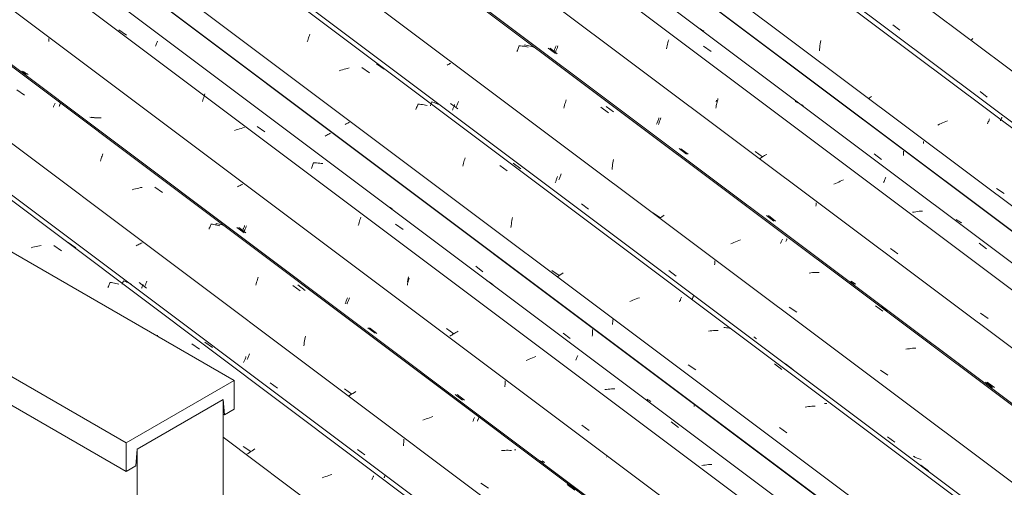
# Model space of a CAD drawing. Header units: metres. Extents: x 6.5 to 21.8, y 0.9 to 11.2.
# Tile 54 of 112: x 13.2 to 14.5, y 4.4 to 5. Entities that reach past the tile are written whole.
import ezdxf

# ---------------------------------------------------------------- set-up
doc = ezdxf.new("R2010")
doc.units = ezdxf.units.M
for name, color, linetype, lineweight in [('A-GLAZ-CWMG', 7, 'Continuous', 5), ('A-ROOF', 7, 'Continuous', 5), ('I-WALL', 7, 'Continuous', 5)]:
    doc.layers.add(name, color=color, linetype=linetype, lineweight=lineweight)

# ---------------------------------------------------------------- blocks, each defined once
blk = doc.blocks.new('FP_147-ISO_02')
at = {"layer": 'A-GLAZ-CWMG'}
blk.add_line((14.2295, 3.9906), (12.1718, 5.535), dxfattribs=at)
at = {"layer": 'A-GLAZ-CWMG', "color": 9, "true_color": 0xc0c0c0}
for p, q in [((13.2581, 4.6802), (13.2559, 4.6795)), ((13.2602, 4.6807), (13.2581, 4.6802)), ((13.2624, 4.6813), (13.2602, 4.6807)), ((13.2645, 4.6818), (13.2624, 4.6813)), ((13.2667, 4.6822), (13.2645, 4.6818)), ((13.2688, 4.6826), (13.2667, 4.6822)), ((13.285, 4.6826), (13.2947, 4.6757)), ((13.3565, 4.6345), (13.3569, 4.6354)), ((13.3585, 4.6351), (13.3565, 4.6353)), ((13.3605, 4.6348), (13.3585, 4.6351)), ((13.3624, 4.6344), (13.3605, 4.6348)), ((13.3542, 4.6289), (13.3547, 4.6301)), ((13.3547, 4.6301), (13.3552, 4.6313)), ((13.3552, 4.6313), (13.3556, 4.6324)), ((13.3556, 4.6324), (13.3561, 4.6335)), ((13.3561, 4.6335), (13.3565, 4.6345)), ((13.3644, 4.634), (13.3624, 4.6344)), ((13.3663, 4.6336), (13.3644, 4.634)), ((13.3682, 4.6331), (13.3663, 4.6336)), ((13.4169, 4.5665), (13.4174, 4.5679)), ((13.4614, 4.5568), (13.4711, 4.5498)), ((13.5273, 4.4252), (13.5369, 4.4186)), ((13.5403, 4.4209), (13.5386, 4.4198)), ((13.5421, 4.422), (13.5403, 4.4209)), ((13.5335, 4.4163), (13.5319, 4.4152)), ((13.5352, 4.4175), (13.5335, 4.4163)), ((13.5369, 4.4186), (13.5352, 4.4175)), ((13.5386, 4.4198), (13.5369, 4.4186)), ((13.6302, 4.3858), (13.6281, 4.3849)), ((13.6323, 4.3866), (13.6302, 4.3858)), ((13.6344, 4.3874), (13.6323, 4.3866)), ((13.6365, 4.3881), (13.6344, 4.3874)), ((13.6386, 4.3888), (13.6365, 4.3881)), ((13.6407, 4.3895), (13.6386, 4.3888)), ((13.6918, 4.3826), (13.6922, 4.3836)), ((13.6922, 4.3836), (13.6926, 4.3845)), ((13.6926, 4.3845), (13.693, 4.3854)), ((13.693, 4.3854), (13.6933, 4.3862)), ((13.6933, 4.3862), (13.6937, 4.3869)), ((13.6937, 4.3869), (13.694, 4.3876))]:
    blk.add_line(p, q, dxfattribs=at)
blk = doc.blocks.new('FP_148-ISO_02')
at = {"layer": 'A-GLAZ-CWMG', "color": 9, "true_color": 0xc0c0c0}
for p, q in [((13.3965, 4.6853), (13.3953, 4.6847)), ((13.3977, 4.686), (13.3965, 4.6853)), ((13.3915, 4.6828), (13.3902, 4.6821)), ((13.3928, 4.6834), (13.3915, 4.6828)), ((13.3941, 4.684), (13.3928, 4.6834)), ((13.3953, 4.6847), (13.3941, 4.684)), ((13.3971, 4.6277), (13.3974, 4.6284)), ((13.3974, 4.6284), (13.3977, 4.6292)), ((13.3977, 4.6292), (13.3981, 4.6301)), ((13.3981, 4.6301), (13.3984, 4.6309)), ((13.3984, 4.6309), (13.3988, 4.6318)), ((13.3988, 4.6318), (13.3992, 4.6327)), ((13.528, 4.5334), (13.5284, 4.5343)), ((13.5284, 4.5343), (13.5288, 4.5352)), ((13.5288, 4.5352), (13.5291, 4.5361)), ((13.5291, 4.5361), (13.5295, 4.5371)), ((13.5295, 4.5371), (13.5299, 4.5381)), ((13.5299, 4.5381), (13.5303, 4.5392)), ((13.5303, 4.5392), (13.5306, 4.5403)), ((13.5277, 4.5325), (13.528, 4.5334)), ((13.7325, 4.4332), (13.7325, 4.4347)), ((13.7325, 4.4318), (13.7325, 4.4332)), ((13.7321, 4.4259), (13.7322, 4.4274)), ((13.7322, 4.4274), (13.7323, 4.4288)), ((13.7323, 4.4288), (13.7324, 4.4303)), ((13.7324, 4.4303), (13.7325, 4.4318))]:
    blk.add_line(p, q, dxfattribs=at)
blk = doc.blocks.new('FP_149-ISO_02')
at = {"layer": 'A-GLAZ-CWMG'}
blk.add_line((14.359, 4.0652), (12.3013, 5.6096), dxfattribs=at)
at = {"layer": 'A-GLAZ-CWMG', "color": 9, "true_color": 0xc0c0c0}
for p, q in [((13.2378, 4.8818), (13.2475, 4.875)), ((13.2851, 4.8613), (13.2855, 4.8622)), ((13.2855, 4.8622), (13.2859, 4.8631)), ((13.2859, 4.8631), (13.2862, 4.8639)), ((13.2862, 4.8639), (13.2865, 4.8646)), ((13.2843, 4.8594), (13.2847, 4.8604)), ((13.2847, 4.8604), (13.2851, 4.8613)), ((13.3471, 4.7984), (13.3477, 4.7998)), ((13.3445, 4.7906), (13.345, 4.7922)), ((13.345, 4.7922), (13.3455, 4.7938)), ((13.3455, 4.7938), (13.3461, 4.7954)), ((13.3461, 4.7954), (13.3466, 4.7969)), ((13.3466, 4.7969), (13.3471, 4.7984)), ((13.3873, 4.7544), (13.3851, 4.7538)), ((13.3894, 4.755), (13.3873, 4.7544)), ((13.3916, 4.7555), (13.3894, 4.755)), ((13.3937, 4.756), (13.3916, 4.7555)), ((13.3959, 4.7565), (13.3937, 4.756)), ((13.398, 4.7569), (13.3959, 4.7565)), ((13.4142, 4.757), (13.4239, 4.7502)), ((13.4834, 4.7033), (13.4838, 4.7045)), ((13.4838, 4.7045), (13.4843, 4.7057)), ((13.4843, 4.7057), (13.4848, 4.7068)), ((13.4848, 4.7068), (13.4852, 4.7079)), ((13.4852, 4.7079), (13.4857, 4.7089)), ((13.4877, 4.7096), (13.4856, 4.7098)), ((13.4857, 4.7089), (13.4861, 4.7099)), ((13.4897, 4.7093), (13.4877, 4.7096)), ((13.4916, 4.709), (13.4897, 4.7093)), ((13.4936, 4.7086), (13.4916, 4.709)), ((13.4955, 4.7081), (13.4936, 4.7086)), ((13.4974, 4.7076), (13.4955, 4.7081)), ((13.5438, 4.6336), (13.5443, 4.6354)), ((13.5443, 4.6354), (13.5448, 4.6371)), ((13.5448, 4.6371), (13.5454, 4.6388)), ((13.5454, 4.6388), (13.5459, 4.6405)), ((13.5459, 4.6405), (13.5464, 4.6421)), ((13.5433, 4.6318), (13.5438, 4.6336)), ((13.5905, 4.6312), (13.6002, 4.6243)), ((13.6053, 4.5582), (13.6056, 4.5604)), ((13.6056, 4.5604), (13.606, 4.5625)), ((13.606, 4.5625), (13.6063, 4.5646)), ((13.6063, 4.5646), (13.6067, 4.5666)), ((13.6047, 4.5539), (13.605, 4.5561)), ((13.605, 4.5561), (13.6053, 4.5582)), ((13.6565, 4.4989), (13.6661, 4.4923)), ((13.6637, 4.4907), (13.6619, 4.4895)), ((13.6655, 4.492), (13.6637, 4.4907)), ((13.6674, 4.4932), (13.6655, 4.492)), ((13.6693, 4.4945), (13.6674, 4.4932)), ((13.6712, 4.4957), (13.6693, 4.4945)), ((13.7591, 4.4596), (13.757, 4.4587)), ((13.7612, 4.4604), (13.7591, 4.4596)), ((13.7633, 4.4612), (13.7612, 4.4604)), ((13.7654, 4.462), (13.7633, 4.4612)), ((13.7675, 4.4628), (13.7654, 4.462)), ((13.7696, 4.4635), (13.7675, 4.4628)), ((13.8212, 4.458), (13.8216, 4.4589)), ((13.8216, 4.4589), (13.8219, 4.4598)), ((13.8219, 4.4598), (13.8223, 4.4606)), ((13.8223, 4.4606), (13.8226, 4.4614)), ((13.8226, 4.4614), (13.823, 4.4622)), ((13.8207, 4.457), (13.8212, 4.458)), ((13.8598, 4.4202), (13.8577, 4.42)), ((13.8619, 4.4202), (13.8598, 4.4202)), ((13.864, 4.4203), (13.8619, 4.4202)), ((13.8661, 4.4203), (13.864, 4.4203)), ((13.8682, 4.4202), (13.8661, 4.4203)), ((13.8702, 4.4201), (13.8682, 4.4202)), ((13.8313, 4.3784), (13.841, 4.3717)), ((13.9416, 4.3764), (13.9513, 4.3693))]:
    blk.add_line(p, q, dxfattribs=at)
blk = doc.blocks.new('FP_150-ISO_02')
at = {"layer": 'A-GLAZ-CWMG', "color": 9, "true_color": 0xc0c0c0}
for p, q in [((13.2785, 4.9437), (13.2786, 4.9449)), ((13.2786, 4.9461), (13.2786, 4.9473)), ((13.2786, 4.9449), (13.2786, 4.9461)), ((13.2437, 4.9049), (13.2425, 4.9057)), ((13.2448, 4.9041), (13.2437, 4.9049)), ((13.246, 4.9034), (13.2448, 4.9041)), ((13.2472, 4.9027), (13.246, 4.9034)), ((13.2484, 4.902), (13.2472, 4.9027)), ((13.2496, 4.9014), (13.2484, 4.902)), ((13.3325, 4.8464), (13.3311, 4.8466)), ((13.334, 4.8462), (13.3325, 4.8464)), ((13.3354, 4.8461), (13.334, 4.8462)), ((13.3369, 4.8459), (13.3354, 4.8461)), ((13.3384, 4.8458), (13.3369, 4.8459)), ((13.3399, 4.8458), (13.3384, 4.8458)), ((13.3414, 4.8458), (13.3399, 4.8458)), ((13.3429, 4.8458), (13.3414, 4.8458)), ((13.5267, 4.7611), (13.5256, 4.7605)), ((13.5212, 4.7582), (13.52, 4.7576)), ((13.5223, 4.7588), (13.5212, 4.7582)), ((13.5234, 4.7593), (13.5223, 4.7588)), ((13.5245, 4.7599), (13.5234, 4.7593)), ((13.5256, 4.7605), (13.5245, 4.7599)), ((13.519, 4.7056), (13.5282, 4.6986)), ((13.5263, 4.7013), (13.5266, 4.702)), ((13.5266, 4.702), (13.5269, 4.7028)), ((13.5269, 4.7028), (13.5273, 4.7036)), ((13.5273, 4.7036), (13.5276, 4.7044)), ((13.5276, 4.7044), (13.5279, 4.7052)), ((13.5279, 4.7052), (13.5283, 4.7061)), ((13.5283, 4.7061), (13.5287, 4.707)), ((13.5287, 4.707), (13.529, 4.708)), ((13.6583, 4.6095), (13.6586, 4.6104)), ((13.6586, 4.6104), (13.659, 4.6114)), ((13.659, 4.6114), (13.6594, 4.6124)), ((13.6594, 4.6124), (13.6598, 4.6134)), ((13.6598, 4.6134), (13.6601, 4.6145)), ((13.6601, 4.6145), (13.6605, 4.6156)), ((13.6576, 4.6077), (13.6579, 4.6086)), ((13.6579, 4.6086), (13.6583, 4.6095)), ((13.6866, 4.5771), (13.6958, 4.5701)), ((13.8622, 4.5077), (13.8623, 4.5092)), ((13.8619, 4.5015), (13.862, 4.503)), ((13.862, 4.503), (13.8621, 4.5046)), ((13.8621, 4.5046), (13.8622, 4.5061)), ((13.8622, 4.5061), (13.8622, 4.5077)), ((13.7984, 4.4917), (13.8076, 4.4847)), ((13.9919, 4.4115), (13.992, 4.4119)), ((13.9083, 4.406), (13.9072, 4.4068)), ((13.9095, 4.4052), (13.9083, 4.406)), ((13.9107, 4.4045), (13.9095, 4.4052))]:
    blk.add_line(p, q, dxfattribs=at)
blk = doc.blocks.new('FP_151-ISO_02')
at = {"layer": 'A-GLAZ-CWMG'}
blk.add_line((14.4715, 4.1283), (12.4983, 5.6093), dxfattribs=at)
at = {"layer": 'A-GLAZ-CWMG', "color": 9, "true_color": 0xc0c0c0}
for p, q in [((13.7374, 4.6334), (13.7378, 4.6349)), ((13.7378, 4.6349), (13.7381, 4.6364)), ((13.7381, 4.6364), (13.7385, 4.6379)), ((13.7385, 4.6379), (13.7389, 4.6393)), ((13.7389, 4.6393), (13.7393, 4.6407)), ((13.7371, 4.6318), (13.7374, 4.6334)), ((13.7871, 4.5764), (13.7966, 4.5695)), ((13.8007, 4.572), (13.7993, 4.5712)), ((13.8022, 4.5728), (13.8007, 4.572)), ((13.7927, 4.5671), (13.7914, 4.5663)), ((13.794, 4.5679), (13.7927, 4.5671)), ((13.7953, 4.5688), (13.794, 4.5679)), ((13.7966, 4.5696), (13.7953, 4.5688)), ((13.798, 4.5704), (13.7966, 4.5696)), ((13.7993, 4.5712), (13.798, 4.5704)), ((13.9603, 4.4525), (13.9698, 4.4457))]:
    blk.add_line(p, q, dxfattribs=at)
blk = doc.blocks.new('FP_152-ISO_02')
at = {"layer": 'A-GLAZ-CWMG', "color": 9, "true_color": 0xc0c0c0}
for p, q in [((13.6343, 4.8238), (13.6331, 4.8232)), ((13.6355, 4.8244), (13.6343, 4.8238)), ((13.6367, 4.8251), (13.6355, 4.8244)), ((13.6379, 4.8257), (13.6367, 4.8251)), ((13.639, 4.8263), (13.6379, 4.8257)), ((13.6331, 4.8232), (13.6318, 4.8226)), ((13.974, 4.5715), (13.9741, 4.5732)), ((13.9741, 4.5732), (13.9741, 4.5749)), ((13.9737, 4.5664), (13.9739, 4.5681)), ((13.9739, 4.5698), (13.974, 4.5715)), ((13.9739, 4.5681), (13.9739, 4.5698)), ((14.1038, 4.4764), (14.1038, 4.4776))]:
    blk.add_line(p, q, dxfattribs=at)
blk = doc.blocks.new('Rectangular Mullion - Telha Fibrocimento - Ondulada-1868137-ISO_02')
at = {"layer": 'A-GLAZ-CWMG'}
for p, q in [((14.5339, 4.1572), (12.5552, 5.6422)), ((14.5317, 4.1584), (12.5552, 5.6419)), ((14.4196, 4.0929), (12.4422, 5.577)), ((14.2902, 4.0181), (12.3128, 5.5022)), ((14.1601, 3.9428), (13.5013, 4.4373))]:
    blk.add_line(p, q, dxfattribs=at)
for name in ['FP_149-ISO_02', 'FP_151-ISO_02', 'FP_152-ISO_02', 'FP_147-ISO_02', 'FP_150-ISO_02', 'FP_148-ISO_02']:
    blk.add_blockref(name, (0, 0), dxfattribs=at)
blk = doc.blocks.new('FP_160-ISO_02')
at = {"layer": 'A-GLAZ-CWMG'}
blk.add_line((14.237, 3.9921), (12.2634, 5.4734), dxfattribs=at)
at = {"layer": 'A-GLAZ-CWMG', "color": 9, "true_color": 0xc0c0c0}
for p, q in [((13.3034, 4.6865), (13.3131, 4.6795)), ((13.3729, 4.6345), (13.3732, 4.6352)), ((13.3732, 4.6352), (13.3735, 4.6358)), ((13.3735, 4.6358), (13.3737, 4.6364)), ((13.3737, 4.6364), (13.374, 4.6369)), ((13.3754, 4.6368), (13.3738, 4.6374)), ((13.374, 4.6369), (13.3742, 4.6374)), ((13.3769, 4.6362), (13.3754, 4.6368)), ((13.3784, 4.6356), (13.3769, 4.6362)), ((13.3799, 4.6349), (13.3784, 4.6356)), ((13.3814, 4.6342), (13.3799, 4.6349)), ((13.3723, 4.6331), (13.3726, 4.6339)), ((13.3726, 4.6339), (13.3729, 4.6345)), ((13.3828, 4.6334), (13.3814, 4.6342)), ((13.3842, 4.6326), (13.3828, 4.6334)), ((13.4781, 4.5588), (13.4877, 4.5518)), ((13.7073, 4.3849), (13.7075, 4.3855)), ((13.7075, 4.3855), (13.7078, 4.3861)), ((13.7078, 4.3861), (13.708, 4.3866)), ((13.708, 4.3866), (13.7082, 4.387)), ((13.7082, 4.387), (13.7084, 4.3874)), ((13.7084, 4.3874), (13.7085, 4.3878)), ((13.7085, 4.3878), (13.7086, 4.3881))]:
    blk.add_line(p, q, dxfattribs=at)
blk = doc.blocks.new('FP_161-ISO_02')
at = {"layer": 'A-GLAZ-CWMG', "color": 9, "true_color": 0xc0c0c0}
for p, q in [((13.3941, 4.635), (13.4033, 4.6279)), ((13.4028, 4.6338), (13.4032, 4.6347)), ((13.4032, 4.6347), (13.4036, 4.6357)), ((13.4036, 4.6357), (13.404, 4.6367)), ((13.4014, 4.6306), (13.4017, 4.6313)), ((13.4017, 4.6313), (13.4021, 4.6321)), ((13.4021, 4.6321), (13.4024, 4.6329)), ((13.4024, 4.6329), (13.4028, 4.6338)), ((13.5324, 4.5366), (13.5328, 4.5375)), ((13.5328, 4.5375), (13.5332, 4.5384)), ((13.5332, 4.5384), (13.5336, 4.5394)), ((13.5336, 4.5394), (13.534, 4.5404)), ((13.534, 4.5404), (13.5344, 4.5415)), ((13.5344, 4.5415), (13.5349, 4.5426)), ((13.5349, 4.5426), (13.5353, 4.5438)), ((13.5616, 4.5067), (13.5708, 4.4997)), ((13.6733, 4.4215), (13.6826, 4.4145))]:
    blk.add_line(p, q, dxfattribs=at)
blk = doc.blocks.new('FP_162-ISO_02')
at = {"layer": 'A-GLAZ-CWMG'}
blk.add_line((14.3614, 4.0654), (12.3037, 5.6098), dxfattribs=at)
at = {"layer": 'A-GLAZ-CWMG', "color": 9, "true_color": 0xc0c0c0}
for p, q in [((13.292, 4.8612), (13.2923, 4.8619)), ((13.2923, 4.8619), (13.2926, 4.8625)), ((13.2926, 4.8625), (13.2928, 4.8631)), ((13.2928, 4.8631), (13.2931, 4.8637)), ((13.2931, 4.8637), (13.2933, 4.8642)), ((13.2933, 4.8642), (13.2935, 4.8646)), ((13.2917, 4.8605), (13.292, 4.8612)), ((13.4925, 4.71), (13.4929, 4.7107)), ((13.4944, 4.7103), (13.4925, 4.7106)), ((13.4963, 4.7098), (13.4944, 4.7103)), ((13.4919, 4.7085), (13.4922, 4.7093)), ((13.4922, 4.7093), (13.4925, 4.71)), ((13.4982, 4.7093), (13.4963, 4.7098)), ((13.5001, 4.7087), (13.4982, 4.7093)), ((13.5019, 4.7081), (13.5001, 4.7087)), ((13.5037, 4.7074), (13.5019, 4.7081)), ((13.597, 4.632), (13.6066, 4.625)), ((13.8267, 4.4578), (13.827, 4.4586)), ((13.827, 4.4586), (13.8273, 4.4593)), ((13.8273, 4.4593), (13.8276, 4.4599)), ((13.8276, 4.4599), (13.8279, 4.4606)), ((13.8279, 4.4606), (13.8281, 4.4612)), ((13.8281, 4.4612), (13.8284, 4.4617)), ((13.8284, 4.4617), (13.8286, 4.4623)), ((13.876, 4.4209), (13.874, 4.4211)), ((13.9468, 4.376), (13.9564, 4.3689))]:
    blk.add_line(p, q, dxfattribs=at)
blk = doc.blocks.new('FP_163-ISO_02')
at = {"layer": 'A-GLAZ-CWMG', "color": 9, "true_color": 0xc0c0c0}
for p, q in [((13.2461, 4.9049), (13.245, 4.9057)), ((13.2473, 4.9041), (13.2461, 4.9049)), ((13.2484, 4.9034), (13.2473, 4.9041)), ((13.2496, 4.9027), (13.2484, 4.9034)), ((13.2508, 4.902), (13.2496, 4.9027)), ((13.2521, 4.9014), (13.2508, 4.902)), ((13.3349, 4.8464), (13.3335, 4.8466)), ((13.3364, 4.8462), (13.3349, 4.8464)), ((13.3379, 4.846), (13.3364, 4.8462)), ((13.3393, 4.8459), (13.3379, 4.846)), ((13.3408, 4.8458), (13.3393, 4.8459)), ((13.3423, 4.8457), (13.3408, 4.8458)), ((13.3438, 4.8457), (13.3423, 4.8457)), ((13.3453, 4.8457), (13.3438, 4.8457)), ((13.5214, 4.7056), (13.5306, 4.6985)), ((13.5287, 4.7013), (13.529, 4.702)), ((13.529, 4.702), (13.5293, 4.7027)), ((13.5293, 4.7027), (13.5296, 4.7035)), ((13.5296, 4.7035), (13.53, 4.7043)), ((13.53, 4.7043), (13.5303, 4.7051)), ((13.5303, 4.7051), (13.5307, 4.706)), ((13.5307, 4.706), (13.531, 4.7069)), ((13.531, 4.7069), (13.5314, 4.7078)), ((13.6606, 4.6093), (13.661, 4.6102)), ((13.661, 4.6102), (13.6613, 4.6112)), ((13.6613, 4.6112), (13.6617, 4.6122)), ((13.6617, 4.6122), (13.6621, 4.6132)), ((13.6621, 4.6132), (13.6625, 4.6143)), ((13.6625, 4.6143), (13.6629, 4.6153)), ((13.6599, 4.6076), (13.6602, 4.6084)), ((13.6602, 4.6084), (13.6606, 4.6093)), ((13.6889, 4.5771), (13.6981, 4.57)), ((13.8007, 4.4917), (13.81, 4.4847)), ((13.9107, 4.4061), (13.9096, 4.4069)), ((13.9119, 4.4053), (13.9107, 4.4061)), ((13.913, 4.4046), (13.9119, 4.4053))]:
    blk.add_line(p, q, dxfattribs=at)
blk = doc.blocks.new('FP_164-ISO_02')
at = {"layer": 'A-GLAZ-CWMG'}
blk.add_line((14.4954, 4.1451), (12.4377, 5.6895), dxfattribs=at)
at = {"layer": 'A-GLAZ-CWMG', "color": 9, "true_color": 0xc0c0c0}
for p, q in [((13.368, 4.9585), (13.3777, 4.9517)), ((13.4148, 4.9374), (13.4153, 4.9386)), ((13.4153, 4.9386), (13.4158, 4.9398)), ((13.4158, 4.9398), (13.4162, 4.9409)), ((13.4162, 4.9409), (13.4166, 4.9419)), ((13.4166, 4.9419), (13.4171, 4.9429)), ((13.4171, 4.9429), (13.4175, 4.9439)), ((13.4771, 4.8735), (13.4776, 4.8751)), ((13.4776, 4.8751), (13.4782, 4.8767)), ((13.475, 4.8667), (13.4755, 4.8684)), ((13.4755, 4.8684), (13.4761, 4.8702)), ((13.4761, 4.8702), (13.4766, 4.8718)), ((13.4766, 4.8718), (13.4771, 4.8735)), ((13.518, 4.8304), (13.5159, 4.8296)), ((13.5201, 4.8311), (13.518, 4.8304)), ((13.5222, 4.8317), (13.5201, 4.8311)), ((13.5244, 4.8324), (13.5222, 4.8317)), ((13.5265, 4.833), (13.5244, 4.8324)), ((13.5287, 4.8335), (13.5265, 4.833)), ((13.545, 4.8347), (13.5547, 4.8279)), ((13.6158, 4.7849), (13.6163, 4.7861)), ((13.6163, 4.7861), (13.6167, 4.7873)), ((13.6167, 4.7873), (13.6172, 4.7885)), ((13.6188, 4.7883), (13.6168, 4.7883)), ((13.6209, 4.7882), (13.6188, 4.7883)), ((13.6229, 4.788), (13.6209, 4.7882)), ((13.625, 4.7878), (13.6229, 4.788)), ((13.627, 4.7876), (13.625, 4.7878)), ((13.6289, 4.7873), (13.627, 4.7876)), ((13.6143, 4.7809), (13.6148, 4.7823)), ((13.6148, 4.7823), (13.6153, 4.7836)), ((13.6153, 4.7836), (13.6158, 4.7849)), ((13.7151, 4.731), (13.7135, 4.732)), ((13.7167, 4.73), (13.7151, 4.731)), ((13.7182, 4.729), (13.7167, 4.73)), ((13.6749, 4.7098), (13.6754, 4.7117)), ((13.6754, 4.7117), (13.6759, 4.7135)), ((13.6759, 4.7135), (13.6764, 4.7153)), ((13.6764, 4.7153), (13.677, 4.7171)), ((13.677, 4.7171), (13.6775, 4.7188)), ((13.6744, 4.7079), (13.6749, 4.7098)), ((13.7219, 4.7099), (13.7316, 4.703)), ((13.7374, 4.6361), (13.7377, 4.6382)), ((13.7377, 4.6382), (13.7381, 4.6403)), ((13.7381, 4.6403), (13.7384, 4.6425)), ((13.8403, 4.6365), (13.8387, 4.6373)), ((13.842, 4.6356), (13.8403, 4.6365)), ((13.8436, 4.6346), (13.842, 4.6356)), ((13.8452, 4.6336), (13.8436, 4.6346)), ((13.8468, 4.6325), (13.8452, 4.6336)), ((13.891, 4.536), (13.8889, 4.5351)), ((13.893, 4.5369), (13.891, 4.536)), ((13.8951, 4.5378), (13.893, 4.5369)), ((13.8972, 4.5386), (13.8951, 4.5378)), ((13.8993, 4.5394), (13.8972, 4.5386)), ((13.9014, 4.5402), (13.8993, 4.5394)), ((13.9527, 4.5357), (13.9531, 4.5368)), ((13.9531, 4.5368), (13.9536, 4.5379)), ((13.9536, 4.5379), (13.954, 4.5389)), ((13.954, 4.5389), (13.9544, 4.5399)), ((13.9544, 4.5399), (13.9548, 4.5409)), ((13.9548, 4.5409), (13.9552, 4.5418)), ((13.9917, 4.4983), (13.9896, 4.498)), ((13.9939, 4.4985), (13.9917, 4.4983)), ((13.996, 4.4987), (13.9939, 4.4985)), ((13.9981, 4.4988), (13.996, 4.4987)), ((14.0002, 4.4989), (13.9981, 4.4988)), ((14.0023, 4.4989), (14.0002, 4.4989)), ((14.0744, 4.4567), (14.0841, 4.4496)), ((14.116, 4.4012), (14.1138, 4.4008)), ((14.1181, 4.4015), (14.116, 4.4012)), ((14.1202, 4.4018), (14.1181, 4.4015)), ((14.1224, 4.402), (14.1202, 4.4018)), ((14.1245, 4.4022), (14.1224, 4.402)), ((14.1266, 4.4023), (14.1245, 4.4022))]:
    blk.add_line(p, q, dxfattribs=at)
blk = doc.blocks.new('FP_165-ISO_02')
at = {"layer": 'A-GLAZ-CWMG', "color": 9, "true_color": 0xc0c0c0}
for p, q in [((13.6588, 4.838), (13.6576, 4.8375)), ((13.6599, 4.8386), (13.6588, 4.838)), ((13.661, 4.8392), (13.6599, 4.8386)), ((13.6621, 4.8398), (13.661, 4.8392)), ((13.6631, 4.8404), (13.6621, 4.8398)), ((13.8245, 4.6559), (13.8337, 4.6489)), ((13.9997, 4.583), (13.9998, 4.5846)), ((13.9998, 4.5861), (13.9998, 4.5877)), ((13.9998, 4.5846), (13.9998, 4.5861)), ((13.9996, 4.5815), (13.9997, 4.583)), ((13.9363, 4.5704), (13.9455, 4.5634)), ((14.0449, 4.4851), (14.0438, 4.4859)), ((14.0461, 4.4843), (14.0449, 4.4851)), ((14.0473, 4.4836), (14.0461, 4.4843)), ((14.0485, 4.4829), (14.0473, 4.4836))]:
    blk.add_line(p, q, dxfattribs=at)
blk = doc.blocks.new('FP_166-ISO_02')
at = {"layer": 'A-GLAZ-CWMG'}
blk.add_line((14.626, 4.2195), (12.5683, 5.7639), dxfattribs=at)
at = {"layer": 'A-GLAZ-CWMG', "color": 9, "true_color": 0xc0c0c0}
for p, q in [((13.6107, 4.9481), (13.6113, 4.9497)), ((13.6113, 4.9497), (13.6118, 4.9513)), ((13.6118, 4.9513), (13.6124, 4.9528)), ((13.6091, 4.9432), (13.6097, 4.9449)), ((13.6097, 4.9449), (13.6102, 4.9465)), ((13.6102, 4.9465), (13.6107, 4.9481)), ((13.6519, 4.9068), (13.6498, 4.9061)), ((13.6541, 4.9075), (13.6519, 4.9068)), ((13.6562, 4.9081), (13.6541, 4.9075)), ((13.6584, 4.9087), (13.6562, 4.9081)), ((13.6605, 4.9092), (13.6584, 4.9087)), ((13.6627, 4.9097), (13.6605, 4.9092)), ((13.679, 4.9103), (13.6887, 4.9035)), ((13.7495, 4.8603), (13.75, 4.8614)), ((13.75, 4.8614), (13.7504, 4.8625)), ((13.7504, 4.8625), (13.7509, 4.8636)), ((13.7525, 4.8633), (13.7505, 4.8634)), ((13.7545, 4.8631), (13.7525, 4.8633)), ((13.7565, 4.8629), (13.7545, 4.8631)), ((13.7585, 4.8626), (13.7565, 4.8629)), ((13.7605, 4.8622), (13.7585, 4.8626)), ((13.7624, 4.8618), (13.7605, 4.8622)), ((13.748, 4.8565), (13.7485, 4.8578)), ((13.7485, 4.8578), (13.749, 4.859)), ((13.749, 4.859), (13.7495, 4.8603)), ((13.8079, 4.784), (13.8084, 4.7859)), ((13.8084, 4.7859), (13.8089, 4.7877)), ((13.8089, 4.7877), (13.8094, 4.7895)), ((13.8094, 4.7895), (13.8099, 4.7913)), ((13.8099, 4.7913), (13.8105, 4.793)), ((13.8105, 4.793), (13.811, 4.7947)), ((13.8552, 4.7849), (13.8649, 4.7779)), ((13.8702, 4.71), (13.8705, 4.7121)), ((13.8705, 4.7121), (13.8708, 4.7143)), ((13.8708, 4.7143), (13.8711, 4.7164)), ((13.8711, 4.7164), (13.8715, 4.7185)), ((13.8696, 4.7056), (13.8699, 4.7078)), ((13.8699, 4.7078), (13.8702, 4.71)), ((13.9217, 4.6505), (13.9313, 4.6439)), ((13.9364, 4.6473), (13.9345, 4.6461)), ((13.931, 4.6437), (13.9292, 4.6424)), ((13.9327, 4.6449), (13.931, 4.6437)), ((13.9345, 4.6461), (13.9327, 4.6449)), ((14.0237, 4.6115), (14.0216, 4.6106)), ((14.0257, 4.6124), (14.0237, 4.6115)), ((14.0278, 4.6133), (14.0257, 4.6124)), ((14.0299, 4.6141), (14.0278, 4.6133)), ((14.032, 4.6149), (14.0299, 4.6141)), ((14.0341, 4.6156), (14.032, 4.6149)), ((14.0854, 4.6105), (14.0858, 4.6116)), ((14.0858, 4.6116), (14.0863, 4.6126)), ((14.0863, 4.6126), (14.0867, 4.6136)), ((14.0867, 4.6136), (14.0871, 4.6145)), ((14.0871, 4.6145), (14.0874, 4.6154)), ((14.0874, 4.6154), (14.0878, 4.6162)), ((14.1243, 4.5732), (14.1222, 4.573)), ((14.1264, 4.5734), (14.1243, 4.5732)), ((14.1286, 4.5735), (14.1264, 4.5734)), ((14.1307, 4.5736), (14.1286, 4.5735)), ((14.1328, 4.5736), (14.1307, 4.5736)), ((14.1348, 4.5736), (14.1328, 4.5736)), ((14.0963, 4.5299), (14.1059, 4.5232)), ((14.2067, 4.5309), (14.2163, 4.5238)), ((14.2481, 4.476), (14.246, 4.4756)), ((14.2503, 4.4763), (14.2481, 4.476)), ((14.2524, 4.4765), (14.2503, 4.4763)), ((14.2546, 4.4767), (14.2524, 4.4765)), ((14.2567, 4.4769), (14.2546, 4.4767)), ((14.2588, 4.477), (14.2567, 4.4769)), ((14.213, 4.4494), (14.2227, 4.4427))]:
    blk.add_line(p, q, dxfattribs=at)
blk = doc.blocks.new('FP_167-ISO_02')
at = {"layer": 'A-GLAZ-CWMG', "color": 9, "true_color": 0xc0c0c0}
for p, q in [((13.7893, 4.9141), (13.788, 4.9134)), ((13.7905, 4.9147), (13.7893, 4.9141)), ((13.7916, 4.9153), (13.7905, 4.9147)), ((13.7928, 4.9159), (13.7916, 4.9153)), ((13.7968, 4.8609), (13.7972, 4.8619)), ((13.7972, 4.8619), (13.7976, 4.8629)), ((13.7947, 4.8558), (13.7951, 4.8566)), ((13.7951, 4.8566), (13.7954, 4.8574)), ((13.7954, 4.8574), (13.7957, 4.8582)), ((13.7957, 4.8582), (13.7961, 4.8591)), ((13.7961, 4.8591), (13.7965, 4.86)), ((13.7965, 4.86), (13.7968, 4.8609)), ((13.9262, 4.7625), (13.9265, 4.7634)), ((13.9265, 4.7634), (13.9269, 4.7644)), ((13.9269, 4.7644), (13.9273, 4.7654)), ((13.9273, 4.7654), (13.9276, 4.7664)), ((13.9276, 4.7664), (13.928, 4.7674)), ((13.928, 4.7674), (13.9284, 4.7685)), ((13.9284, 4.7685), (13.9288, 4.7696)), ((13.9288, 4.7696), (13.9291, 4.7708)), ((14.1302, 4.661), (14.1302, 4.6627)), ((14.1302, 4.6592), (14.1302, 4.661)), ((14.1301, 4.6575), (14.1302, 4.6592))]:
    blk.add_line(p, q, dxfattribs=at)
blk = doc.blocks.new('FP_168-ISO_02')
at = {"layer": 'A-GLAZ-CWMG'}
blk.add_line((14.7554, 4.2941), (12.6978, 5.8385), dxfattribs=at)
at = {"layer": 'A-GLAZ-CWMG', "color": 9, "true_color": 0xc0c0c0}
for p, q in [((13.8793, 4.9359), (13.8798, 4.937)), ((13.8798, 4.937), (13.8802, 4.9381)), ((13.8818, 4.9378), (13.8798, 4.9379)), ((13.8839, 4.9376), (13.8818, 4.9378)), ((13.8859, 4.9374), (13.8839, 4.9376)), ((13.8879, 4.9371), (13.8859, 4.9374)), ((13.8898, 4.9368), (13.8879, 4.9371)), ((13.8773, 4.9309), (13.8778, 4.9322)), ((13.8778, 4.9322), (13.8783, 4.9335)), ((13.8783, 4.9335), (13.8788, 4.9347)), ((13.8788, 4.9347), (13.8793, 4.9359)), ((13.8918, 4.9364), (13.8898, 4.9368)), ((13.9376, 4.8601), (13.9381, 4.862)), ((13.9381, 4.862), (13.9386, 4.8638)), ((13.9386, 4.8638), (13.9392, 4.8656)), ((13.9392, 4.8656), (13.9397, 4.8673)), ((13.9397, 4.8673), (13.9402, 4.869)), ((13.9371, 4.8582), (13.9376, 4.8601)), ((13.9845, 4.8593), (13.9942, 4.8524)), ((13.9994, 4.784), (13.9997, 4.7862)), ((13.9997, 4.7862), (14, 4.7883)), ((14, 4.7883), (14.0004, 4.7904)), ((14.0004, 4.7904), (14.0007, 4.7926)), ((13.9989, 4.7796), (13.9992, 4.7818)), ((13.9992, 4.7818), (13.9994, 4.784)), ((14.0511, 4.7244), (14.0607, 4.7178)), ((14.0613, 4.7183), (14.0599, 4.7173)), ((14.0627, 4.7193), (14.0613, 4.7183)), ((14.0642, 4.7203), (14.0627, 4.7193)), ((14.0656, 4.7212), (14.0642, 4.7203)), ((14.1528, 4.6855), (14.1507, 4.6845)), ((14.1548, 4.6864), (14.1528, 4.6855)), ((14.1569, 4.6872), (14.1548, 4.6864)), ((14.159, 4.6881), (14.1569, 4.6872)), ((14.1611, 4.6889), (14.159, 4.6881)), ((14.1632, 4.6897), (14.1611, 4.6889)), ((14.2144, 4.6849), (14.2149, 4.686)), ((14.2149, 4.686), (14.2153, 4.687)), ((14.2153, 4.687), (14.2158, 4.688)), ((14.2158, 4.688), (14.2162, 4.689)), ((14.2162, 4.689), (14.2166, 4.6899)), ((14.2166, 4.6899), (14.2169, 4.6907)), ((14.2533, 4.6475), (14.2512, 4.6472)), ((14.2554, 4.6477), (14.2533, 4.6475)), ((14.2576, 4.6478), (14.2554, 4.6477)), ((14.2597, 4.6479), (14.2576, 4.6478)), ((14.2618, 4.648), (14.2597, 4.6479)), ((14.2639, 4.648), (14.2618, 4.648)), ((14.2255, 4.6037), (14.2351, 4.597)), ((14.3357, 4.6054), (14.3454, 4.5984)), ((14.377, 4.5501), (14.3749, 4.5497)), ((14.3792, 4.5504), (14.377, 4.5501)), ((14.3813, 4.5507), (14.3792, 4.5504)), ((14.3834, 4.5509), (14.3813, 4.5507)), ((14.3856, 4.5511), (14.3834, 4.5509)), ((14.3877, 4.5512), (14.3856, 4.5511)), ((14.3421, 4.5231), (14.3517, 4.5164))]:
    blk.add_line(p, q, dxfattribs=at)
blk = doc.blocks.new('FP_169-ISO_02')
at = {"layer": 'A-GLAZ-CWMG', "color": 9, "true_color": 0xc0c0c0}
for p, q in [((13.9266, 4.9361), (13.927, 4.9371)), ((13.927, 4.9371), (13.9273, 4.9381)), ((13.9172, 4.9351), (13.9264, 4.928)), ((13.9245, 4.9309), (13.9248, 4.9317)), ((13.9248, 4.9317), (13.9252, 4.9325)), ((13.9252, 4.9325), (13.9255, 4.9333)), ((13.9255, 4.9333), (13.9259, 4.9342)), ((13.9259, 4.9342), (13.9262, 4.9351)), ((13.9262, 4.9351), (13.9266, 4.9361)), ((14.0559, 4.8376), (14.0563, 4.8386)), ((14.0563, 4.8386), (14.0567, 4.8396)), ((14.0567, 4.8396), (14.0571, 4.8406)), ((14.0571, 4.8406), (14.0574, 4.8416)), ((14.0574, 4.8416), (14.0578, 4.8427)), ((14.0578, 4.8427), (14.0582, 4.8437)), ((14.0582, 4.8437), (14.0586, 4.8449)), ((14.0586, 4.8449), (14.0589, 4.846)), ((14.0848, 4.8064), (14.094, 4.7993)), ((14.2599, 4.7358), (14.2599, 4.7372)), ((14.2599, 4.7344), (14.2599, 4.7358)), ((14.2598, 4.733), (14.2599, 4.7344)), ((14.1966, 4.7208), (14.2058, 4.7137)), ((14.3038, 4.6358), (14.3026, 4.6365)), ((14.3049, 4.635), (14.3038, 4.6358)), ((14.3061, 4.6343), (14.3049, 4.635)), ((14.3073, 4.6336), (14.3061, 4.6343)), ((14.3085, 4.6329), (14.3073, 4.6336)), ((14.4765, 4.5076), (14.4857, 4.5006))]:
    blk.add_line(p, q, dxfattribs=at)
blk = doc.blocks.new('FP_170-ISO_02')
at = {"layer": 'A-GLAZ-CWMG'}
blk.add_line((14.868, 4.3572), (12.8948, 5.8382), dxfattribs=at)
at = {"layer": 'A-GLAZ-CWMG', "color": 9, "true_color": 0xc0c0c0}
for p, q in [((14.1319, 4.86), (14.1322, 4.8615)), ((14.1322, 4.8615), (14.1326, 4.8631)), ((14.1326, 4.8631), (14.1329, 4.8646)), ((14.1329, 4.8646), (14.1333, 4.8661)), ((14.1333, 4.8661), (14.1337, 4.8676)), ((14.1337, 4.8676), (14.1341, 4.869)), ((14.1341, 4.869), (14.1344, 4.8704)), ((14.1316, 4.8584), (14.1319, 4.86)), ((14.182, 4.8026), (14.1915, 4.7958)), ((14.1969, 4.7991), (14.1955, 4.7983)), ((14.1888, 4.7941), (14.1876, 4.7933)), ((14.1901, 4.795), (14.1888, 4.7941)), ((14.1914, 4.7958), (14.1901, 4.795)), ((14.1927, 4.7967), (14.1914, 4.7958)), ((14.1941, 4.7975), (14.1927, 4.7967)), ((14.1955, 4.7983), (14.1941, 4.7975)), ((14.3549, 4.6787), (14.3645, 4.6719)), ((14.4704, 4.596), (14.4799, 4.5892))]:
    blk.add_line(p, q, dxfattribs=at)
blk = doc.blocks.new('FP_171-ISO_02')
at = {"layer": 'A-GLAZ-CWMG', "color": 9, "true_color": 0xc0c0c0}
for p, q in [((14.3716, 4.7995), (14.3717, 4.8012)), ((14.3716, 4.7978), (14.3716, 4.7995)), ((14.3717, 4.8012), (14.3717, 4.803))]:
    blk.add_line(p, q, dxfattribs=at)
blk = doc.blocks.new('Rectangular Mullion - Telha Fibrocimento - Ondulada-V156-ISO_02')
at = {"layer": 'A-GLAZ-CWMG'}
for p, q in [((14.9282, 4.3873), (12.9514, 5.871)), ((14.9304, 4.3861), (12.9517, 5.8711)), ((14.816, 4.3218), (12.8387, 5.8059)), ((14.6867, 4.247), (12.7093, 5.7312)), ((14.5566, 4.1717), (12.5791, 5.656))]:
    blk.add_line(p, q, dxfattribs=at)
for name in ['FP_168-ISO_02', 'FP_170-ISO_02', 'FP_171-ISO_02', 'FP_166-ISO_02', 'FP_169-ISO_02', 'FP_164-ISO_02', 'FP_167-ISO_02', 'FP_162-ISO_02', 'FP_165-ISO_02', 'FP_163-ISO_02', 'FP_160-ISO_02', 'FP_161-ISO_02']:
    blk.add_blockref(name, (0, 0), dxfattribs=at)
blk = doc.blocks.new('FP_179-ISO_02')
at = {"layer": 'A-GLAZ-CWMG'}
blk.add_line((14.6335, 4.221), (12.6599, 5.7023), dxfattribs=at)
at = {"layer": 'A-GLAZ-CWMG', "color": 9, "true_color": 0xc0c0c0}
for p, q in [((13.6978, 4.915), (13.7074, 4.908)), ((13.7665, 4.8614), (13.7668, 4.8622)), ((13.7668, 4.8622), (13.7672, 4.863)), ((13.7672, 4.863), (13.7675, 4.8638)), ((13.7675, 4.8638), (13.7678, 4.8645)), ((13.7678, 4.8645), (13.7681, 4.8651)), ((13.7681, 4.8651), (13.7684, 4.8657)), ((13.7699, 4.8658), (13.7683, 4.8663)), ((13.7684, 4.8657), (13.7687, 4.8663)), ((13.7715, 4.8653), (13.7699, 4.8658)), ((13.7731, 4.8648), (13.7715, 4.8653)), ((13.7746, 4.8642), (13.7731, 4.8648)), ((13.7761, 4.8635), (13.7746, 4.8642)), ((13.7776, 4.8628), (13.7761, 4.8635)), ((13.7791, 4.8621), (13.7776, 4.8628)), ((13.8725, 4.7877), (13.8821, 4.7807)), ((14.1013, 4.6135), (14.1016, 4.6142)), ((14.1016, 4.6142), (14.1019, 4.6148)), ((14.1019, 4.6148), (14.1022, 4.6154)), ((14.1022, 4.6154), (14.1024, 4.616)), ((14.1024, 4.616), (14.1027, 4.6165)), ((14.1027, 4.6165), (14.1029, 4.617)), ((14.1029, 4.617), (14.1031, 4.6174)), ((14.1435, 4.5773), (14.1418, 4.5774)), ((14.1453, 4.5772), (14.1435, 4.5773)), ((14.147, 4.577), (14.1453, 4.5772)), ((14.1487, 4.5768), (14.147, 4.577)), ((14.1505, 4.5765), (14.1487, 4.5768)), ((14.2207, 4.5309), (14.2302, 4.5238)), ((14.272, 4.4803), (14.2707, 4.4804)), ((14.2737, 4.4802), (14.272, 4.4803)), ((14.3941, 4.4013), (14.4036, 4.3942))]:
    blk.add_line(p, q, dxfattribs=at)
blk = doc.blocks.new('FP_180-ISO_02')
at = {"layer": 'A-GLAZ-CWMG', "color": 9, "true_color": 0xc0c0c0}
for p, q in [((13.7924, 4.8644), (13.8016, 4.8573)), ((13.8, 4.8609), (13.8004, 4.8618)), ((13.8004, 4.8618), (13.8008, 4.8627)), ((13.8008, 4.8627), (13.8012, 4.8636)), ((13.8012, 4.8636), (13.8016, 4.8646)), ((13.8016, 4.8646), (13.802, 4.8656)), ((13.802, 4.8656), (13.8025, 4.8667)), ((13.7997, 4.8601), (13.8, 4.8609)), ((13.9334, 4.773), (13.9339, 4.7742)), ((13.9309, 4.7664), (13.9313, 4.7674)), ((13.9313, 4.7674), (13.9317, 4.7684)), ((13.9317, 4.7684), (13.9321, 4.7695)), ((13.9321, 4.7695), (13.9326, 4.7706)), ((13.9326, 4.7706), (13.933, 4.7718)), ((13.933, 4.7718), (13.9334, 4.773)), ((13.9598, 4.7358), (13.969, 4.7288)), ((14.0716, 4.6504), (14.0808, 4.6433)), ((14.1814, 4.5646), (14.1802, 4.5654)), ((14.1825, 4.5638), (14.1814, 4.5646)), ((14.1837, 4.5631), (14.1825, 4.5638)), ((14.3514, 4.4377), (14.3606, 4.4307)), ((14.3852, 4.4123), (14.384, 4.4129)), ((14.3864, 4.4116), (14.3852, 4.4123)), ((14.3877, 4.411), (14.3864, 4.4116)), ((14.389, 4.4104), (14.3877, 4.411)), ((14.3903, 4.4099), (14.389, 4.4104)), ((14.3916, 4.4094), (14.3903, 4.4099)), ((14.3929, 4.4089), (14.3916, 4.4094)), ((14.3943, 4.4084), (14.3929, 4.4089))]:
    blk.add_line(p, q, dxfattribs=at)
blk = doc.blocks.new('FP_181-ISO_02')
at = {"layer": 'A-GLAZ-CWMG'}
blk.add_line((14.7579, 4.2943), (12.7002, 5.8387), dxfattribs=at)
at = {"layer": 'A-GLAZ-CWMG', "color": 9, "true_color": 0xc0c0c0}
for p, q in [((13.8868, 4.9384), (13.8872, 4.9392)), ((13.8888, 4.9388), (13.8868, 4.9391)), ((13.8907, 4.9385), (13.8888, 4.9388)), ((13.8927, 4.9381), (13.8907, 4.9385)), ((13.8946, 4.9376), (13.8927, 4.9381)), ((13.8965, 4.9371), (13.8946, 4.9376)), ((13.8983, 4.9365), (13.8965, 4.9371)), ((13.9912, 4.8604), (14.0008, 4.8535)), ((14.2213, 4.6876), (14.2216, 4.6884)), ((14.2216, 4.6884), (14.2219, 4.6891)), ((14.2219, 4.6891), (14.2222, 4.6898)), ((14.2222, 4.6898), (14.2225, 4.6905)), ((14.2225, 4.6905), (14.2228, 4.6911)), ((14.3411, 4.6053), (14.3507, 4.5982))]:
    blk.add_line(p, q, dxfattribs=at)
blk = doc.blocks.new('FP_182-ISO_02')
at = {"layer": 'A-GLAZ-CWMG', "color": 9, "true_color": 0xc0c0c0}
for p, q in [((13.9293, 4.9369), (13.9297, 4.9379)), ((13.9196, 4.935), (13.9288, 4.9279)), ((13.9269, 4.9308), (13.9272, 4.9316)), ((13.9272, 4.9316), (13.9275, 4.9324)), ((13.9275, 4.9324), (13.9279, 4.9332)), ((13.9279, 4.9332), (13.9282, 4.9341)), ((13.9282, 4.9341), (13.9286, 4.935)), ((13.9286, 4.935), (13.929, 4.9359)), ((13.929, 4.9359), (13.9293, 4.9369)), ((14.0583, 4.8375), (14.0586, 4.8384)), ((14.0586, 4.8384), (14.059, 4.8394)), ((14.059, 4.8394), (14.0594, 4.8404)), ((14.0594, 4.8404), (14.0598, 4.8414)), ((14.0598, 4.8414), (14.0601, 4.8425)), ((14.0601, 4.8425), (14.0605, 4.8435)), ((14.0605, 4.8435), (14.0609, 4.8447)), ((14.0609, 4.8447), (14.0613, 4.8458)), ((14.0871, 4.8063), (14.0963, 4.7992)), ((14.1989, 4.7207), (14.2081, 4.7137)), ((14.3061, 4.6358), (14.305, 4.6366)), ((14.3073, 4.6351), (14.3061, 4.6358)), ((14.3085, 4.6343), (14.3073, 4.6351)), ((14.3097, 4.6336), (14.3085, 4.6343)), ((14.3109, 4.6329), (14.3097, 4.6336)), ((14.4788, 4.5076), (14.488, 4.5006))]:
    blk.add_line(p, q, dxfattribs=at)
blk = doc.blocks.new('FP_183-ISO_02')
at = {"layer": 'A-GLAZ-CWMG'}
blk.add_line((14.8919, 4.374), (12.8342, 5.9184), dxfattribs=at)
at = {"layer": 'A-GLAZ-CWMG', "color": 9, "true_color": 0xc0c0c0}
for p, q in [((14.11, 4.9606), (14.1083, 4.9615)), ((14.1117, 4.9597), (14.11, 4.9606)), ((14.1133, 4.9587), (14.1117, 4.9597)), ((14.1149, 4.9577), (14.1133, 4.9587)), ((14.1164, 4.9566), (14.1149, 4.9577)), ((14.0689, 4.9363), (14.0694, 4.9382)), ((14.0694, 4.9382), (14.0699, 4.9401)), ((14.0699, 4.9401), (14.0704, 4.9419)), ((14.0704, 4.9419), (14.0709, 4.9438)), ((14.0709, 4.9438), (14.0714, 4.9456)), ((14.1159, 4.9377), (14.1256, 4.9308)), ((14.0684, 4.9343), (14.0689, 4.9363)), ((14.1322, 4.8662), (14.1325, 4.8684)), ((14.235, 4.8659), (14.2332, 4.8666)), ((14.2367, 4.8651), (14.235, 4.8659)), ((14.2384, 4.8642), (14.2367, 4.8651)), ((14.2401, 4.8633), (14.2384, 4.8642)), ((14.2417, 4.8623), (14.2401, 4.8633)), ((14.2433, 4.8613), (14.2417, 4.8623)), ((14.2848, 4.7618), (14.2828, 4.7608)), ((14.2868, 4.7628), (14.2848, 4.7618)), ((14.2888, 4.7637), (14.2868, 4.7628)), ((14.2909, 4.7646), (14.2888, 4.7637)), ((14.2929, 4.7655), (14.2909, 4.7646)), ((14.295, 4.7663), (14.2929, 4.7655)), ((14.3463, 4.7633), (14.3468, 4.7645)), ((14.3468, 4.7645), (14.3473, 4.7657)), ((14.3473, 4.7657), (14.3478, 4.7669)), ((14.3478, 4.7669), (14.3482, 4.7679)), ((14.3482, 4.7679), (14.3486, 4.769)), ((14.3486, 4.769), (14.3491, 4.77)), ((14.3852, 4.7253), (14.3831, 4.725)), ((14.3874, 4.7257), (14.3852, 4.7253)), ((14.3895, 4.7259), (14.3874, 4.7257)), ((14.3916, 4.7262), (14.3895, 4.7259)), ((14.3938, 4.7263), (14.3916, 4.7262)), ((14.3959, 4.7265), (14.3938, 4.7263)), ((14.4684, 4.6854), (14.4781, 4.6784))]:
    blk.add_line(p, q, dxfattribs=at)
blk = doc.blocks.new('FP_184-ISO_02')
at = {"layer": 'A-GLAZ-CWMG', "color": 9, "true_color": 0xc0c0c0}
for p, q in [((14.3974, 4.8143), (14.3974, 4.8157)), ((14.3974, 4.8129), (14.3974, 4.8143)), ((14.3344, 4.7996), (14.3437, 4.7925)), ((14.4403, 4.7149), (14.4392, 4.7157)), ((14.4415, 4.7141), (14.4403, 4.7149)), ((14.4427, 4.7134), (14.4415, 4.7141)), ((14.4439, 4.7127), (14.4427, 4.7134)), ((14.4451, 4.712), (14.4439, 4.7127)), ((14.4463, 4.7114), (14.4451, 4.712))]:
    blk.add_line(p, q, dxfattribs=at)
blk = doc.blocks.new('FP_185-ISO_02')
at = {"layer": 'A-GLAZ-CWMG'}
blk.add_line((15.0225, 4.4484), (12.9648, 5.9928), dxfattribs=at)
at = {"layer": 'A-GLAZ-CWMG', "color": 9, "true_color": 0xc0c0c0}
for p, q in [((14.2646, 4.936), (14.2649, 4.9382)), ((14.2649, 4.9382), (14.2652, 4.9404)), ((14.2652, 4.9404), (14.2655, 4.9425)), ((14.2655, 4.9425), (14.2658, 4.9447)), ((14.2642, 4.9316), (14.2644, 4.9338)), ((14.2644, 4.9338), (14.2646, 4.936)), ((14.3284, 4.8713), (14.327, 4.8703)), ((14.3297, 4.8722), (14.3284, 4.8713)), ((14.331, 4.8731), (14.3297, 4.8722)), ((14.4177, 4.8376), (14.4157, 4.8366)), ((14.4197, 4.8385), (14.4177, 4.8376)), ((14.4218, 4.8394), (14.4197, 4.8385)), ((14.4238, 4.8403), (14.4218, 4.8394)), ((14.4259, 4.8412), (14.4238, 4.8403)), ((14.428, 4.842), (14.4259, 4.8412)), ((14.4793, 4.8383), (14.4797, 4.8395)), ((14.4797, 4.8395), (14.4802, 4.8406)), ((14.4802, 4.8406), (14.4807, 4.8417)), ((14.4807, 4.8417), (14.4811, 4.8427)), ((14.4811, 4.8427), (14.4815, 4.8437)), ((14.4815, 4.8437), (14.4819, 4.8446)), ((14.4908, 4.7555), (14.5004, 4.7488))]:
    blk.add_line(p, q, dxfattribs=at)
blk = doc.blocks.new('FP_187-ISO_02')
at = {"layer": 'A-GLAZ-CWMG', "color": 9, "true_color": 0xc0c0c0}
for p, q in [((14.459, 4.9462), (14.4576, 4.9452)), ((14.4604, 4.9472), (14.459, 4.9462))]:
    blk.add_line(p, q, dxfattribs=at)
blk = doc.blocks.new('Rectangular Mullion - Telha Fibrocimento - Ondulada-V175-ISO_02')
at = {"layer": 'A-GLAZ-CWMG'}
for p, q in [((15.0832, 4.4759), (13.1058, 5.9601)), ((14.9531, 4.4007), (12.9756, 5.8849))]:
    blk.add_line(p, q, dxfattribs=at)
for name in ['FP_187-ISO_02', 'FP_185-ISO_02', 'FP_183-ISO_02', 'FP_181-ISO_02', 'FP_184-ISO_02', 'FP_182-ISO_02', 'FP_179-ISO_02', 'FP_180-ISO_02']:
    blk.add_blockref(name, (0, 0), dxfattribs=at)
blk = doc.blocks.new('FP_198-ISO_02')
at = {"layer": 'A-GLAZ-CWMG'}
blk.add_line((15.03, 4.45), (13.0564, 5.9313), dxfattribs=at)
at = {"layer": 'A-GLAZ-CWMG', "color": 9, "true_color": 0xc0c0c0}
for p, q in [((14.4956, 4.8419), (14.4959, 4.8427)), ((14.4959, 4.8427), (14.4963, 4.8434)), ((14.4963, 4.8434), (14.4966, 4.8441)), ((14.4966, 4.8441), (14.4969, 4.8448)), ((14.4969, 4.8448), (14.4972, 4.8454)), ((14.4972, 4.8454), (14.4974, 4.8459)), ((14.4974, 4.8459), (14.4977, 4.8465))]:
    blk.add_line(p, q, dxfattribs=at)
blk = doc.blocks.new('FP_199-ISO_02')
at = {"layer": 'A-GLAZ-CWMG', "color": 9, "true_color": 0xc0c0c0}
for p, q in [((14.3579, 4.965), (14.3671, 4.958)), ((14.4696, 4.8794), (14.4788, 4.8724))]:
    blk.add_line(p, q, dxfattribs=at)
blk = doc.blocks.new('Rectangular Mullion - Telha Fibrocimento - Ondulada-V194-ISO_02')
at = {"layer": 'A-GLAZ-CWMG'}
for name in ['FP_198-ISO_02', 'FP_199-ISO_02']:
    blk.add_blockref(name, (0, 0), dxfattribs=at)
blk = doc.blocks.new('RUFO_1_ - RUFO_1_-1923193-ISO_02')
at = {"layer": 'A-ROOF'}
for p, q in [((11.7053, 5.5548), (13.5154, 4.5097)), ((11.5674, 5.4752), (13.3776, 4.43)), ((13.3776, 4.3933), (11.5674, 5.4384)), ((13.5154, 4.5097), (13.3776, 4.43)), ((13.5154, 4.4729), (13.5154, 4.5097)), ((13.3917, 4.4219), (13.5013, 4.4852)), ((13.5013, 4.4852), (13.5032, 4.4658)), ((13.5032, 4.4658), (13.5154, 4.4729)), ((13.5013, 4.4669), (13.5032, 4.4658)), ((13.3776, 4.43), (13.3776, 4.3933)), ((13.3898, 4.4004), (13.3917, 4.4219)), ((13.3776, 4.3933), (13.3898, 4.4004))]:
    blk.add_line(p, q, dxfattribs=at)

msp = doc.modelspace()

# ---------------------------------------------------------------- linework, layer by layer
at = {"layer": 'I-WALL'}
for p, q in [((13.3917, 4.4219), (13.5013, 4.4852)), ((13.5013, 4.4852), (13.5013, 3.8721)), ((13.3917, 1.3927), (13.3917, 4.4219))]:
    msp.add_line(p, q, dxfattribs=at)

# ---------------------------------------------------------------- block references
at = {"layer": 'A-GLAZ-CWMG'}
for name in ['Rectangular Mullion - Telha Fibrocimento - Ondulada-V194-ISO_02', 'Rectangular Mullion - Telha Fibrocimento - Ondulada-V175-ISO_02', 'Rectangular Mullion - Telha Fibrocimento - Ondulada-V156-ISO_02', 'Rectangular Mullion - Telha Fibrocimento - Ondulada-1868137-ISO_02']:
    msp.add_blockref(name, (0, 0), dxfattribs=at)
at = {"layer": 'A-ROOF'}
msp.add_blockref('RUFO_1_ - RUFO_1_-1923193-ISO_02', (0, 0), dxfattribs=at)

doc.saveas('drawing.dxf')
